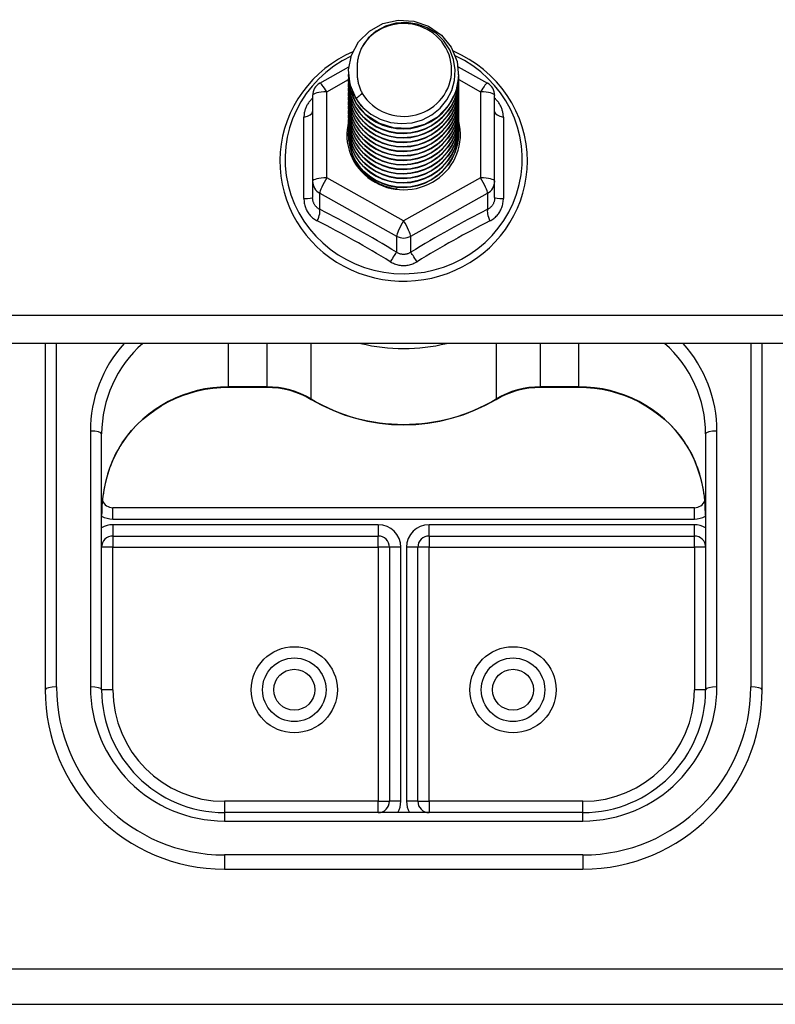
# Model space of a CAD drawing. Header units: inches. Extents: x 32 to 80, y 18.9 to 39.2.
# Tile 36 of 53: x 71.5 to 73.6, y 22.8 to 25.6. Entities that reach past the tile are written whole.
import ezdxf

# ---------------------------------------------------------------- set-up
doc = ezdxf.new("R2010")
doc.units = ezdxf.units.IN
doc.header["$MEASUREMENT"] = 0
doc.layers.add('Visible Edges(ANSI)', color=7, linetype='Continuous', lineweight=25)
doc.layers.add('Visible Tangent Edges(ANSI)', color=7, linetype='Continuous', lineweight=25)

msp = doc.modelspace()

# ---------------------------------------------------------------- linework, layer by layer
at = {"layer": 'Visible Edges(ANSI)'}
for p, q in [((72.3021, 25.3856), (72.3831, 25.4308)), ((72.6879, 25.4313), (72.7696, 25.3856)), ((72.3823, 25.4158), (72.3823, 25.4162)), ((72.3823, 25.4033), (72.3823, 25.4037)), ((72.6894, 25.4095), (72.6894, 25.41)), ((72.6894, 25.397), (72.6894, 25.3974)), ((72.3823, 25.3907), (72.3823, 25.3911)), ((72.3823, 25.3782), (72.3823, 25.3786)), ((72.3823, 25.3657), (72.3823, 25.3661)), ((72.6894, 25.3845), (72.6894, 25.3849)), ((72.6894, 25.3719), (72.6894, 25.3723)), ((72.2819, 25.3512), (72.2819, 25.1117)), ((72.3823, 25.3531), (72.3823, 25.3535)), ((72.3823, 25.3406), (72.3823, 25.341)), ((72.6894, 25.3594), (72.6894, 25.3598)), ((72.6894, 25.3468), (72.6894, 25.3473)), ((72.7898, 25.1117), (72.7898, 25.3512)), ((72.3823, 25.328), (72.3823, 25.3285)), ((72.3823, 25.3155), (72.3823, 25.3159)), ((72.6894, 25.3343), (72.6894, 25.3347)), ((72.6894, 25.3218), (72.6894, 25.3222)), ((72.6894, 25.3092), (72.6894, 25.3096)), ((72.3823, 25.303), (72.3823, 25.3034)), ((72.3823, 25.2904), (72.3823, 25.2908)), ((72.6894, 25.2967), (72.6894, 25.2971)), ((72.6894, 25.2842), (72.6894, 25.2846)), ((72.3823, 25.2779), (72.3823, 25.2783)), ((72.3823, 25.2653), (72.3823, 25.2658)), ((72.6894, 25.2716), (72.6894, 25.272)), ((72.6894, 25.2591), (72.6894, 25.2595)), ((72.3823, 25.2528), (72.3823, 25.2532)), ((72.3823, 25.2403), (72.3823, 25.2407)), ((72.6894, 25.2465), (72.6894, 25.2469)), ((72.2819, 25.1117), (72.2819, 25.0668)), ((72.5172, 25.0958), (72.5161, 25.0902)), ((72.7898, 25.0668), (72.7898, 25.1117)), ((78.5359, 24.6598), (42.5359, 24.6598)), ((71.5359, 24.6598), (71.5359, 23.6943)), ((73.5359, 23.6943), (73.5359, 24.6598)), ((72.0477, 24.5379), (72.1538, 24.5379)), ((72.918, 24.5379), (73.0241, 24.5379)), ((71.6934, 23.6943), (71.6934, 24.4075)), ((73.3784, 24.4075), (73.3784, 23.6943)), ((73.3469, 24.2017), (71.7249, 24.2017)), ((71.7249, 24.123), (72.465, 24.123)), ((72.6068, 24.123), (73.3469, 24.123)), ((72.4965, 24.0915), (72.4965, 23.3833)), ((72.5753, 23.3833), (72.5753, 24.0915)), ((73.0359, 23.3518), (72.0359, 23.3518)), ((72.0359, 23.1943), (73.0359, 23.1943)), ((47.1609, 22.8174), (73.9109, 22.8174))]:
    msp.add_line(p, q, dxfattribs=at)
at = {"layer": 'Visible Edges(ANSI)', "flags": 128}
for points in [[(72.4032, 25.3425), (72.3868, 25.3811), (72.3825, 25.4225), (72.3906, 25.4635), (72.4104, 25.5006), (72.4404, 25.5307), (72.4781, 25.5514), (72.5206, 25.561), (72.5642, 25.5586), (72.6056, 25.5445), (72.6413, 25.5196), (72.6685, 25.4859), (72.6849, 25.4462), (72.6893, 25.4036), (72.6813, 25.3615), (72.6614, 25.3233), (72.6315, 25.292), (72.5938, 25.2701), (72.5514, 25.2593), (72.5077, 25.2605), (72.4663, 25.2735), (72.4306, 25.2972), (72.4034, 25.3297), (72.3869, 25.3683), (72.3825, 25.4097)], [(72.4219, 25.3178), (72.4446, 25.299), (72.4708, 25.2848), (72.4994, 25.276), (72.5292, 25.2727), (72.5592, 25.2753), (72.5881, 25.2837), (72.6146, 25.2974), (72.6379, 25.3161), (72.6567, 25.339), (72.6703, 25.3651), (72.6782, 25.3933), (72.6799, 25.4226), (72.6753, 25.4514), (72.6647, 25.4788), (72.6484, 25.5034), (72.6271, 25.5241), (72.6019, 25.54), (72.5737, 25.5503), (72.544, 25.5546), (72.5141, 25.5525), (72.4854, 25.5442), (72.4593, 25.5301), (72.4372, 25.5107), (72.42, 25.4871)], [(72.42, 25.4871), (72.4188, 25.4846), (72.4176, 25.4821), (72.4164, 25.4795), (72.4153, 25.4769), (72.4142, 25.4743), (72.4133, 25.4717), (72.4123, 25.469), (72.4115, 25.4663), (72.4107, 25.4636), (72.4099, 25.4609), (72.4092, 25.4582), (72.4086, 25.4554), (72.4081, 25.4527), (72.4076, 25.4499), (72.4071, 25.4472), (72.4068, 25.4444), (72.4065, 25.4416), (72.4062, 25.4388), (72.4061, 25.436), (72.4059, 25.4332), (72.4059, 25.4304), (72.4059, 25.4276), (72.406, 25.4248), (72.4062, 25.422)], [(72.881, 25.168), (72.8801, 25.1922), (72.8774, 25.2163), (72.8729, 25.2401), (72.8667, 25.2636), (72.8587, 25.2865), (72.849, 25.3088), (72.8376, 25.3304), (72.8247, 25.3511), (72.8103, 25.3709), (72.7945, 25.3896), (72.7773, 25.4071), (72.7589, 25.4234), (72.7393, 25.4383), (72.7187, 25.4518), (72.6971, 25.4639), (72.6747, 25.4744)], [(72.3944, 25.4732), (72.3737, 25.4634), (72.3537, 25.4522), (72.3345, 25.4397), (72.3162, 25.4261), (72.2989, 25.4112), (72.2826, 25.3953), (72.2675, 25.3783), (72.2535, 25.3604), (72.2408, 25.3416), (72.2295, 25.322), (72.2195, 25.3018), (72.211, 25.2809), (72.2039, 25.2595), (72.1983, 25.2377), (72.1942, 25.2156), (72.1917, 25.1932), (72.1907, 25.1707), (72.1913, 25.1483), (72.1935, 25.1259), (72.1972, 25.1037), (72.2024, 25.0818), (72.2091, 25.0603), (72.2173, 25.0393), (72.2269, 25.0188), (72.2379, 24.9991), (72.2503, 24.9801), (72.2639, 24.962), (72.2787, 24.9447), (72.2947, 24.9286), (72.3118, 24.9134), (72.3299, 24.8995), (72.3489, 24.8867), (72.3687, 24.8752), (72.3892, 24.865), (72.4105, 24.8562), (72.4322, 24.8488), (72.4545, 24.8428), (72.4771, 24.8382), (72.4999, 24.8351), (72.5229, 24.8336), (72.546, 24.8335), (72.569, 24.8349), (72.5919, 24.8378), (72.6145, 24.8421), (72.6368, 24.8479), (72.6586, 24.8552), (72.6799, 24.8639), (72.7006, 24.8739), (72.7205, 24.8852), (72.7396, 24.8978), (72.7578, 24.9116), (72.775, 24.9266), (72.7911, 24.9427), (72.8061, 24.9598), (72.8199, 24.9778), (72.8324, 24.9967), (72.8436, 25.0163), (72.8534, 25.0367), (72.8617, 25.0576), (72.8686, 25.0791), (72.8741, 25.101), (72.8779, 25.1231), (72.8803, 25.1455), (72.881, 25.168)], [(72.4062, 25.422), (72.406, 25.4192), (72.406, 25.4164), (72.4059, 25.4136), (72.406, 25.4107), (72.4061, 25.4079), (72.4063, 25.4052), (72.4066, 25.4024), (72.4069, 25.3996), (72.4073, 25.3968), (72.4077, 25.394), (72.4082, 25.3913), (72.4088, 25.3885), (72.4094, 25.3858), (72.4101, 25.3831), (72.4109, 25.3804), (72.4117, 25.3777), (72.4126, 25.375), (72.4135, 25.3723), (72.4145, 25.3697), (72.4156, 25.3671), (72.4167, 25.3645), (72.4179, 25.3619), (72.4191, 25.3594), (72.4204, 25.3569)], [(72.3823, 25.4158), (72.3824, 25.4113), (72.3826, 25.4069), (72.383, 25.4024), (72.3835, 25.3979), (72.3841, 25.3935), (72.3849, 25.3891), (72.3858, 25.3847), (72.3869, 25.3803), (72.3881, 25.376), (72.3895, 25.3717), (72.3909, 25.3675), (72.3926, 25.3633), (72.3943, 25.3591), (72.3962, 25.355), (72.3982, 25.351), (72.4004, 25.347), (72.4026, 25.3431), (72.405, 25.3393), (72.4075, 25.3355), (72.4102, 25.3318), (72.4129, 25.3282), (72.4158, 25.3246), (72.4188, 25.3212), (72.4219, 25.3178)], [(72.3823, 25.4033), (72.3837, 25.3842), (72.3876, 25.3654), (72.394, 25.3472), (72.4029, 25.3301), (72.4141, 25.3142), (72.4273, 25.2998), (72.4424, 25.2873), (72.4591, 25.2768), (72.4771, 25.2684), (72.4961, 25.2625), (72.5158, 25.2589), (72.5359, 25.2579), (72.5559, 25.2595), (72.5756, 25.2635), (72.5946, 25.27), (72.6127, 25.2789), (72.6294, 25.2899), (72.6445, 25.303), (72.6577, 25.3178), (72.6689, 25.3343), (72.6777, 25.3519), (72.6842, 25.3706), (72.6881, 25.3899), (72.6894, 25.4095)], [(72.3823, 25.3907), (72.3837, 25.3716), (72.3876, 25.3528), (72.394, 25.3347), (72.4029, 25.3175), (72.4141, 25.3017), (72.4273, 25.2873), (72.4424, 25.2748), (72.4591, 25.2642), (72.4771, 25.2559), (72.4961, 25.2499), (72.5158, 25.2464), (72.5359, 25.2454), (72.5559, 25.2469), (72.5756, 25.251), (72.5946, 25.2575), (72.6127, 25.2663), (72.6294, 25.2774), (72.6445, 25.2904), (72.6577, 25.3053), (72.6689, 25.3217), (72.6777, 25.3394), (72.6842, 25.3581), (72.6881, 25.3774), (72.6894, 25.397)], [(72.6893, 25.4035), (72.6888, 25.3833), (72.6854, 25.3634), (72.6794, 25.344), (72.6709, 25.3256), (72.6598, 25.3085), (72.6466, 25.293), (72.6314, 25.2793), (72.6144, 25.2677), (72.596, 25.2585), (72.5766, 25.2516), (72.5564, 25.2474), (72.5358, 25.2458), (72.5152, 25.2469), (72.4951, 25.2506), (72.4756, 25.2569), (72.4572, 25.2657), (72.4403, 25.2767), (72.4251, 25.2899), (72.4118, 25.3049), (72.4008, 25.3215), (72.3923, 25.3394), (72.3863, 25.3582), (72.383, 25.3776), (72.3825, 25.3972)], [(72.3823, 25.3782), (72.3837, 25.3591), (72.3876, 25.3403), (72.394, 25.3222), (72.4029, 25.305), (72.4141, 25.2891), (72.4273, 25.2748), (72.4424, 25.2622), (72.4591, 25.2517), (72.4771, 25.2434), (72.4961, 25.2374), (72.5158, 25.2339), (72.5359, 25.2329), (72.5559, 25.2344), (72.5756, 25.2384), (72.5946, 25.2449), (72.6127, 25.2538), (72.6294, 25.2648), (72.6445, 25.2779), (72.6577, 25.2928), (72.6689, 25.3092), (72.6777, 25.3269), (72.6842, 25.3455), (72.6881, 25.3648), (72.6894, 25.3845)], [(72.3823, 25.3657), (72.3837, 25.3465), (72.3876, 25.3277), (72.394, 25.3096), (72.4029, 25.2925), (72.4141, 25.2766), (72.4273, 25.2622), (72.4424, 25.2497), (72.4591, 25.2392), (72.4771, 25.2308), (72.4961, 25.2249), (72.5158, 25.2213), (72.5359, 25.2203), (72.5559, 25.2218), (72.5756, 25.2259), (72.5946, 25.2324), (72.6127, 25.2413), (72.6294, 25.2523), (72.6445, 25.2654), (72.6577, 25.2802), (72.6689, 25.2966), (72.6777, 25.3143), (72.6842, 25.333), (72.6881, 25.3523), (72.6894, 25.3719)], [(72.6893, 25.3909), (72.6888, 25.3708), (72.6854, 25.3508), (72.6794, 25.3315), (72.6709, 25.3131), (72.6598, 25.296), (72.6466, 25.2805), (72.6314, 25.2668), (72.6144, 25.2552), (72.596, 25.2459), (72.5766, 25.2391), (72.5564, 25.2349), (72.5358, 25.2333), (72.5152, 25.2343), (72.4951, 25.2381), (72.4756, 25.2444), (72.4572, 25.2531), (72.4403, 25.2642), (72.4251, 25.2774), (72.4118, 25.2924), (72.4008, 25.309), (72.3923, 25.3268), (72.3863, 25.3456), (72.383, 25.365), (72.3825, 25.3847)], [(72.6893, 25.3784), (72.6888, 25.3582), (72.6854, 25.3383), (72.6794, 25.3189), (72.6709, 25.3006), (72.6598, 25.2835), (72.6466, 25.2679), (72.6314, 25.2543), (72.6144, 25.2427), (72.596, 25.2334), (72.5766, 25.2266), (72.5564, 25.2223), (72.5358, 25.2207), (72.5152, 25.2218), (72.4951, 25.2255), (72.4756, 25.2318), (72.4572, 25.2406), (72.4403, 25.2517), (72.4251, 25.2648), (72.4118, 25.2798), (72.4008, 25.2964), (72.3923, 25.3143), (72.3863, 25.3331), (72.383, 25.3525), (72.3825, 25.3721)], [(72.6893, 25.3659), (72.6888, 25.3457), (72.6854, 25.3257), (72.6794, 25.3064), (72.6709, 25.288), (72.6598, 25.2709), (72.6466, 25.2554), (72.6314, 25.2417), (72.6144, 25.2301), (72.596, 25.2208), (72.5766, 25.214), (72.5564, 25.2098), (72.5358, 25.2082), (72.5152, 25.2093), (72.4951, 25.213), (72.4756, 25.2193), (72.4572, 25.2281), (72.4403, 25.2391), (72.4251, 25.2523), (72.4118, 25.2673), (72.4008, 25.2839), (72.3923, 25.3017), (72.3863, 25.3205), (72.383, 25.3399), (72.3825, 25.3596)], [(72.3823, 25.3531), (72.3837, 25.334), (72.3876, 25.3152), (72.394, 25.2971), (72.4029, 25.2799), (72.4141, 25.264), (72.4273, 25.2497), (72.4424, 25.2372), (72.4591, 25.2266), (72.4771, 25.2183), (72.4961, 25.2123), (72.5158, 25.2088), (72.5359, 25.2078), (72.5559, 25.2093), (72.5756, 25.2134), (72.5946, 25.2199), (72.6127, 25.2287), (72.6294, 25.2398), (72.6445, 25.2528), (72.6577, 25.2677), (72.6689, 25.2841), (72.6777, 25.3018), (72.6842, 25.3204), (72.6881, 25.3397), (72.6894, 25.3594)], [(72.3823, 25.3406), (72.3837, 25.3215), (72.3876, 25.3027), (72.394, 25.2845), (72.4029, 25.2674), (72.4141, 25.2515), (72.4273, 25.2372), (72.4424, 25.2246), (72.4591, 25.2141), (72.4771, 25.2058), (72.4961, 25.1998), (72.5158, 25.1962), (72.5359, 25.1952), (72.5559, 25.1968), (72.5756, 25.2008), (72.5946, 25.2073), (72.6127, 25.2162), (72.6294, 25.2272), (72.6445, 25.2403), (72.6577, 25.2552), (72.6689, 25.2716), (72.6777, 25.2892), (72.6842, 25.3079), (72.6881, 25.3272), (72.6894, 25.3468)], [(72.6893, 25.3533), (72.6888, 25.3331), (72.6854, 25.3132), (72.6794, 25.2939), (72.6709, 25.2755), (72.6598, 25.2584), (72.6466, 25.2428), (72.6314, 25.2292), (72.6144, 25.2176), (72.596, 25.2083), (72.5766, 25.2015), (72.5564, 25.1972), (72.5358, 25.1956), (72.5152, 25.1967), (72.4951, 25.2005), (72.4756, 25.2068), (72.4572, 25.2155), (72.4403, 25.2266), (72.4251, 25.2398), (72.4118, 25.2548), (72.4008, 25.2713), (72.3923, 25.2892), (72.3863, 25.308), (72.383, 25.3274), (72.3825, 25.3471)], [(72.6893, 25.3408), (72.6888, 25.3206), (72.6854, 25.3007), (72.6794, 25.2813), (72.6709, 25.2629), (72.6598, 25.2458), (72.6466, 25.2303), (72.6314, 25.2166), (72.6144, 25.2051), (72.596, 25.1958), (72.5766, 25.1889), (72.5564, 25.1847), (72.5358, 25.1831), (72.5152, 25.1842), (72.4951, 25.1879), (72.4756, 25.1942), (72.4572, 25.203), (72.4403, 25.2141), (72.4251, 25.2272), (72.4118, 25.2422), (72.4008, 25.2588), (72.3923, 25.2767), (72.3863, 25.2955), (72.383, 25.3149), (72.3825, 25.3345)], [(72.4204, 25.3569), (72.4197, 25.3563), (72.419, 25.3557), (72.4182, 25.3551), (72.4175, 25.3545), (72.4168, 25.3539), (72.4161, 25.3533), (72.4154, 25.3527), (72.4147, 25.3521), (72.414, 25.3515), (72.4132, 25.3509), (72.4125, 25.3503), (72.4118, 25.3497), (72.4111, 25.3491), (72.4104, 25.3485), (72.4097, 25.3479), (72.409, 25.3473), (72.4082, 25.3467), (72.4075, 25.3461), (72.4068, 25.3455), (72.4061, 25.3449), (72.4054, 25.3443), (72.4047, 25.3437), (72.404, 25.3431), (72.4032, 25.3425)], [(72.3823, 25.328), (72.3837, 25.3089), (72.3876, 25.2901), (72.394, 25.272), (72.4029, 25.2548), (72.4141, 25.239), (72.4273, 25.2246), (72.4424, 25.2121), (72.4591, 25.2015), (72.4771, 25.1932), (72.4961, 25.1872), (72.5158, 25.1837), (72.5359, 25.1827), (72.5559, 25.1842), (72.5756, 25.1883), (72.5946, 25.1948), (72.6127, 25.2036), (72.6294, 25.2147), (72.6445, 25.2278), (72.6577, 25.2426), (72.6689, 25.259), (72.6777, 25.2767), (72.6842, 25.2954), (72.6881, 25.3147), (72.6894, 25.3343)], [(72.3823, 25.3155), (72.3837, 25.2964), (72.3876, 25.2776), (72.394, 25.2595), (72.4029, 25.2423), (72.4141, 25.2264), (72.4273, 25.2121), (72.4424, 25.1995), (72.4591, 25.189), (72.4771, 25.1807), (72.4961, 25.1747), (72.5158, 25.1712), (72.5359, 25.1702), (72.5559, 25.1717), (72.5756, 25.1757), (72.5946, 25.1822), (72.6127, 25.1911), (72.6294, 25.2021), (72.6445, 25.2152), (72.6577, 25.2301), (72.6689, 25.2465), (72.6777, 25.2642), (72.6842, 25.2828), (72.6881, 25.3021), (72.6894, 25.3218)], [(72.6893, 25.3282), (72.6888, 25.3081), (72.6854, 25.2881), (72.6794, 25.2688), (72.6709, 25.2504), (72.6598, 25.2333), (72.6466, 25.2178), (72.6314, 25.2041), (72.6144, 25.1925), (72.596, 25.1832), (72.5766, 25.1764), (72.5564, 25.1722), (72.5358, 25.1706), (72.5152, 25.1716), (72.4951, 25.1754), (72.4756, 25.1817), (72.4572, 25.1905), (72.4403, 25.2015), (72.4251, 25.2147), (72.4118, 25.2297), (72.4008, 25.2463), (72.3923, 25.2641), (72.3863, 25.2829), (72.383, 25.3023), (72.3825, 25.322)], [(72.6893, 25.3157), (72.6888, 25.2955), (72.6854, 25.2756), (72.6794, 25.2563), (72.6709, 25.2379), (72.6598, 25.2208), (72.6466, 25.2052), (72.6314, 25.1916), (72.6144, 25.18), (72.596, 25.1707), (72.5766, 25.1639), (72.5564, 25.1596), (72.5358, 25.158), (72.5152, 25.1591), (72.4951, 25.1628), (72.4756, 25.1691), (72.4572, 25.1779), (72.4403, 25.189), (72.4251, 25.2021), (72.4118, 25.2171), (72.4008, 25.2337), (72.3923, 25.2516), (72.3863, 25.2704), (72.383, 25.2898), (72.3825, 25.3094)], [(72.3823, 25.303), (72.3837, 25.2838), (72.3876, 25.2651), (72.394, 25.2469), (72.4029, 25.2298), (72.4141, 25.2139), (72.4273, 25.1995), (72.4424, 25.187), (72.4591, 25.1765), (72.4771, 25.1681), (72.4961, 25.1622), (72.5158, 25.1586), (72.5359, 25.1576), (72.5559, 25.1592), (72.5756, 25.1632), (72.5946, 25.1697), (72.6127, 25.1786), (72.6294, 25.1896), (72.6445, 25.2027), (72.6577, 25.2175), (72.6689, 25.2339), (72.6777, 25.2516), (72.6842, 25.2703), (72.6881, 25.2896), (72.6894, 25.3092)], [(72.3823, 25.2904), (72.3837, 25.2713), (72.3876, 25.2525), (72.394, 25.2344), (72.4029, 25.2172), (72.4141, 25.2013), (72.4273, 25.187), (72.4424, 25.1745), (72.4591, 25.1639), (72.4771, 25.1556), (72.4961, 25.1496), (72.5158, 25.1461), (72.5359, 25.1451), (72.5559, 25.1466), (72.5756, 25.1507), (72.5946, 25.1572), (72.6127, 25.166), (72.6294, 25.1771), (72.6445, 25.1901), (72.6577, 25.205), (72.6689, 25.2214), (72.6777, 25.2391), (72.6842, 25.2577), (72.6881, 25.2771), (72.6894, 25.2967)], [(72.3823, 25.2779), (72.3837, 25.2588), (72.3876, 25.24), (72.394, 25.2218), (72.4029, 25.2047), (72.4141, 25.1888), (72.4273, 25.1745), (72.4424, 25.1619), (72.4591, 25.1514), (72.4771, 25.1431), (72.4961, 25.1371), (72.5158, 25.1336), (72.5359, 25.1325), (72.5559, 25.1341), (72.5756, 25.1381), (72.5946, 25.1446), (72.6127, 25.1535), (72.6294, 25.1645), (72.6445, 25.1776), (72.6577, 25.1925), (72.6689, 25.2089), (72.6777, 25.2266), (72.6842, 25.2452), (72.6881, 25.2645), (72.6894, 25.2842)], [(72.6893, 25.3032), (72.6888, 25.283), (72.6854, 25.263), (72.6794, 25.2437), (72.6709, 25.2253), (72.6598, 25.2082), (72.6466, 25.1927), (72.6314, 25.179), (72.6144, 25.1674), (72.596, 25.1582), (72.5766, 25.1513), (72.5564, 25.1471), (72.5358, 25.1455), (72.5152, 25.1466), (72.4951, 25.1503), (72.4756, 25.1566), (72.4572, 25.1654), (72.4403, 25.1764), (72.4251, 25.1896), (72.4118, 25.2046), (72.4008, 25.2212), (72.3923, 25.239), (72.3863, 25.2578), (72.383, 25.2772), (72.3825, 25.2969)], [(72.6893, 25.2906), (72.6888, 25.2704), (72.6854, 25.2505), (72.6794, 25.2312), (72.6709, 25.2128), (72.6598, 25.1957), (72.6466, 25.1802), (72.6314, 25.1665), (72.6144, 25.1549), (72.596, 25.1456), (72.5766, 25.1388), (72.5564, 25.1345), (72.5358, 25.133), (72.5152, 25.134), (72.4951, 25.1378), (72.4756, 25.1441), (72.4572, 25.1528), (72.4403, 25.1639), (72.4251, 25.1771), (72.4118, 25.1921), (72.4008, 25.2086), (72.3923, 25.2265), (72.3863, 25.2453), (72.383, 25.2647), (72.3825, 25.2844)], [(72.3823, 25.2653), (72.3837, 25.2462), (72.3876, 25.2274), (72.394, 25.2093), (72.4029, 25.1922), (72.4141, 25.1763), (72.4273, 25.1619), (72.4424, 25.1494), (72.4591, 25.1389), (72.4771, 25.1305), (72.4961, 25.1245), (72.5158, 25.121), (72.5359, 25.12), (72.5559, 25.1215), (72.5756, 25.1256), (72.5946, 25.1321), (72.6127, 25.1409), (72.6294, 25.152), (72.6445, 25.1651), (72.6577, 25.1799), (72.6689, 25.1963), (72.6777, 25.214), (72.6842, 25.2327), (72.6881, 25.252), (72.6894, 25.2716)], [(72.3823, 25.2528), (72.3837, 25.2337), (72.3876, 25.2149), (72.394, 25.1968), (72.4029, 25.1796), (72.4141, 25.1637), (72.4273, 25.1494), (72.4424, 25.1368), (72.4591, 25.1263), (72.4771, 25.118), (72.4961, 25.112), (72.5158, 25.1085), (72.5359, 25.1075), (72.5559, 25.109), (72.5756, 25.113), (72.5946, 25.1196), (72.6127, 25.1284), (72.6294, 25.1395), (72.6445, 25.1525), (72.6577, 25.1674), (72.6689, 25.1838), (72.6777, 25.2015), (72.6842, 25.2201), (72.6881, 25.2394), (72.6894, 25.2591)], [(72.6893, 25.2781), (72.6888, 25.2579), (72.6854, 25.238), (72.6794, 25.2186), (72.6709, 25.2003), (72.6598, 25.1831), (72.6466, 25.1676), (72.6314, 25.1539), (72.6144, 25.1424), (72.596, 25.1331), (72.5766, 25.1263), (72.5564, 25.122), (72.5358, 25.1204), (72.5152, 25.1215), (72.4951, 25.1252), (72.4756, 25.1315), (72.4572, 25.1403), (72.4403, 25.1514), (72.4251, 25.1645), (72.4118, 25.1795), (72.4008, 25.1961), (72.3923, 25.214), (72.3863, 25.2328), (72.383, 25.2522), (72.3825, 25.2718)], [(72.6893, 25.2656), (72.6888, 25.2454), (72.6854, 25.2254), (72.6794, 25.2061), (72.6709, 25.1877), (72.6598, 25.1706), (72.6466, 25.1551), (72.6314, 25.1414), (72.6144, 25.1298), (72.596, 25.1205), (72.5766, 25.1137), (72.5564, 25.1095), (72.5358, 25.1079), (72.5152, 25.109), (72.4951, 25.1127), (72.4756, 25.119), (72.4572, 25.1278), (72.4403, 25.1388), (72.4251, 25.152), (72.4118, 25.167), (72.4008, 25.1836), (72.3923, 25.2014), (72.3863, 25.2202), (72.383, 25.2396), (72.3825, 25.2593)], [(72.3823, 25.2403), (72.3837, 25.2212), (72.3876, 25.2024), (72.394, 25.1842), (72.4029, 25.1671), (72.4141, 25.1512), (72.4273, 25.1368), (72.4424, 25.1243), (72.4591, 25.1138), (72.4771, 25.1054), (72.4961, 25.0995), (72.5158, 25.0959), (72.5359, 25.0949), (72.5559, 25.0965), (72.5756, 25.1005), (72.5946, 25.107), (72.6127, 25.1159), (72.6294, 25.1269), (72.6445, 25.14), (72.6577, 25.1548), (72.6689, 25.1713), (72.6777, 25.1889), (72.6842, 25.2076), (72.6881, 25.2269), (72.6894, 25.2465)], [(72.6893, 25.253), (72.6888, 25.2328), (72.6854, 25.2129), (72.6794, 25.1936), (72.6709, 25.1752), (72.6598, 25.1581), (72.6466, 25.1425), (72.6314, 25.1289), (72.6144, 25.1173), (72.596, 25.108), (72.5766, 25.1012), (72.5564, 25.0969), (72.5358, 25.0953), (72.5152, 25.0964), (72.4951, 25.1001), (72.4756, 25.1065), (72.4572, 25.1152), (72.4403, 25.1263), (72.4251, 25.1394), (72.4118, 25.1545), (72.4008, 25.171), (72.3923, 25.1889), (72.3863, 25.2077), (72.383, 25.2271), (72.3825, 25.2467)], [(72.5161, 25.0902), (72.5092, 25.0913), (72.5024, 25.0927), (72.4956, 25.0944), (72.489, 25.0964), (72.4824, 25.0987), (72.4759, 25.1013), (72.4696, 25.1041), (72.4634, 25.1072), (72.4574, 25.1106), (72.4515, 25.1143), (72.4458, 25.1181), (72.4403, 25.1223), (72.435, 25.1266), (72.4299, 25.1312), (72.425, 25.136), (72.4204, 25.1411), (72.416, 25.1463), (72.4118, 25.1517), (72.4079, 25.1573), (72.4043, 25.1631), (72.401, 25.169), (72.3979, 25.175), (72.3952, 25.1812), (72.3927, 25.1874)], [(71.7509, 24.3829), (71.7635, 24.4003), (71.7771, 24.4168), (71.7918, 24.4326), (71.8075, 24.4474), (71.8241, 24.4612), (71.8415, 24.4741), (71.8598, 24.4859), (71.8788, 24.4966), (71.8984, 24.5061), (71.9187, 24.5144), (71.9394, 24.5215), (71.9605, 24.5274), (71.982, 24.532), (72.0038, 24.5352), (72.0257, 24.5372), (72.0477, 24.5379)], [(72.1538, 24.5379), (72.1702, 24.5373), (72.1864, 24.5357), (72.2026, 24.533), (72.2185, 24.5292), (72.234, 24.5244), (72.2492, 24.5185), (72.2639, 24.5116), (72.2781, 24.5038)], [(72.7937, 24.5038), (72.8078, 24.5116), (72.8226, 24.5185), (72.8377, 24.5244), (72.8533, 24.5292), (72.8692, 24.533), (72.8853, 24.5357), (72.9016, 24.5373), (72.918, 24.5379)], [(73.0241, 24.5379), (73.0461, 24.5372), (73.068, 24.5352), (73.0897, 24.532), (73.1112, 24.5274), (73.1324, 24.5215), (73.1531, 24.5144), (73.1733, 24.5061), (73.193, 24.4966), (73.212, 24.4859), (73.2302, 24.4741), (73.2477, 24.4612), (73.2643, 24.4474), (73.28, 24.4326), (73.2946, 24.4168), (73.3083, 24.4003), (73.3208, 24.3829)], [(72.2781, 24.5038), (72.3076, 24.4876), (72.3382, 24.4734), (72.3697, 24.4612), (72.402, 24.4512), (72.4349, 24.4433), (72.4683, 24.4377), (72.502, 24.4343), (72.5359, 24.4332), (72.5698, 24.4343), (72.6035, 24.4377), (72.6369, 24.4433), (72.6698, 24.4512), (72.7021, 24.4612), (72.7336, 24.4734), (72.7642, 24.4876), (72.7937, 24.5038)], [(71.7509, 24.3829), (71.744, 24.3722), (71.7375, 24.3609), (71.7257, 24.3371), (71.7157, 24.3123), (71.7076, 24.2868), (71.7014, 24.2606), (71.6969, 24.2339), (71.6942, 24.2071), (71.6934, 24.1802)], [(73.3784, 24.1802), (73.3775, 24.2071), (73.3749, 24.2339), (73.3704, 24.2606), (73.3641, 24.2868), (73.356, 24.3123), (73.3461, 24.3371), (73.3343, 24.3609), (73.3278, 24.3722), (73.3208, 24.3829)]]:
    msp.add_lwpolyline(points, dxfattribs=at)
at = {"layer": 'Visible Edges(ANSI)'}
for centre in [(72.2308, 23.6943), (72.841, 23.6943)]:
    msp.add_circle(centre, 0.0886, dxfattribs=at)
for centre, radius, start, end in [((72.3213, 25.3512), 0.0394, 119.1745, 180), ((72.7505, 25.3512), 0.0394, 0, 60.8255), ((71.7249, 24.2332), 0.0315, 201.1481, 270), ((73.3469, 24.2332), 0.0315, 270, 338.8519), ((71.7249, 24.0915), 0.0315, 90, 180), ((72.465, 24.0915), 0.0315, 0, 90), ((72.6068, 24.0915), 0.0315, 90, 180), ((73.3469, 24.0915), 0.0315, 0, 90), ((72.0359, 23.6943), 0.5, 180, 270), ((72.0359, 23.6943), 0.3425, 180, 270), ((73.0359, 23.6943), 0.3425, 270, 0), ((73.0359, 23.6943), 0.5, 270, 0), ((72.465, 23.3833), 0.0315, 270, 0), ((72.6068, 23.3833), 0.0315, 180, 270)]:
    msp.add_arc(centre, radius, start, end, dxfattribs=at)
for centre, major_axis, start_param, end_param in [((72.5359, 25.4223), (0.1339, 0), 3.671471, 8.899926), ((72.5359, 25.4173), (0.1535, 0), 3.669461, 3.875388), ((72.5359, 25.2415), (-0.1585, 0), 6.033204, 9.676411)]:
    msp.add_ellipse(centre, major_axis=major_axis, ratio=0.966998, start_param=start_param, end_param=end_param, dxfattribs=at)
at = {"layer": 'Visible Tangent Edges(ANSI)'}
for p, q in [((72.3213, 25.3613), (72.3824, 25.3954)), ((72.6894, 25.3953), (72.7505, 25.3613)), ((72.3213, 25.1217), (72.3213, 25.3613)), ((72.7505, 25.3613), (72.7505, 25.1217)), ((72.2577, 25.0639), (72.2577, 25.2911)), ((72.8141, 25.2911), (72.8141, 25.0639)), ((72.5359, 25.0019), (72.3213, 25.1217)), ((72.7505, 25.1217), (72.5359, 25.0019)), ((72.3016, 25.0787), (72.5162, 24.9589)), ((72.3016, 25.0339), (72.3016, 25.0787)), ((72.5556, 24.9589), (72.7701, 25.0787)), ((72.7701, 25.0787), (72.7701, 25.0339)), ((72.5162, 24.9589), (72.5162, 24.9141)), ((72.5556, 24.9141), (72.5556, 24.9589)), ((78.5359, 24.7382), (42.5359, 24.7382)), ((71.5674, 23.7024), (71.5674, 24.6598)), ((72.0477, 24.5389), (72.0477, 24.6598)), ((72.1538, 24.6598), (72.1538, 24.5389)), ((72.2777, 24.505), (72.2777, 24.6598)), ((72.7941, 24.6598), (72.7941, 24.505)), ((72.918, 24.5389), (72.918, 24.6598)), ((73.0241, 24.6598), (73.0241, 24.5389)), ((73.5044, 24.6598), (73.5044, 23.7024)), ((72.0477, 24.5389), (72.0477, 24.5379)), ((72.1538, 24.5389), (72.0477, 24.5389)), ((72.1538, 24.5389), (72.1538, 24.5379)), ((72.918, 24.5389), (72.918, 24.5379)), ((73.0241, 24.5389), (72.918, 24.5389)), ((73.0241, 24.5389), (73.0241, 24.5379)), ((71.6619, 24.4156), (71.6619, 23.7024)), ((73.4099, 23.7024), (73.4099, 24.4156)), ((71.7249, 24.1702), (71.7249, 24.2017)), ((73.3469, 24.1702), (73.3469, 24.2017)), ((71.7249, 24.1702), (73.3469, 24.1702)), ((72.465, 24.1545), (71.7249, 24.1545)), ((71.7249, 24.1545), (71.7249, 24.123)), ((72.465, 24.1545), (72.465, 24.123)), ((72.6068, 24.123), (72.6068, 24.1545)), ((73.3469, 24.1545), (72.6068, 24.1545)), ((73.3469, 24.123), (73.3469, 24.1545)), ((71.7249, 24.123), (71.7249, 24.0915)), ((72.465, 24.0915), (72.465, 24.123)), ((72.6068, 24.123), (72.6068, 24.0915)), ((73.3469, 24.0915), (73.3469, 24.123)), ((71.7249, 24.0915), (71.6934, 24.0915)), ((71.7249, 24.0915), (72.465, 24.0915)), ((71.7249, 23.6943), (71.7249, 24.0915)), ((72.465, 24.0915), (72.465, 23.3833)), ((72.4965, 24.0915), (72.465, 24.0915)), ((72.528, 24.0915), (72.4965, 24.0915)), ((72.528, 23.3833), (72.528, 24.0915)), ((72.5753, 24.0915), (72.5438, 24.0915)), ((72.5438, 24.0915), (72.5438, 23.3833)), ((72.6068, 24.0915), (72.5753, 24.0915)), ((72.6068, 24.0915), (73.3469, 24.0915)), ((72.6068, 23.3833), (72.6068, 24.0915)), ((73.3469, 24.0915), (73.3469, 23.6943)), ((73.3784, 24.0915), (73.3469, 24.0915)), ((71.7249, 23.6943), (71.6934, 23.6943)), ((73.3784, 23.6943), (73.3469, 23.6943)), ((72.465, 23.3833), (72.0359, 23.3833)), ((72.0359, 23.3833), (72.0359, 23.3518)), ((72.465, 23.3518), (72.465, 23.3833)), ((72.465, 23.3833), (72.4965, 23.3833)), ((72.528, 23.3833), (72.4965, 23.3833)), ((72.5753, 23.3833), (72.5438, 23.3833)), ((72.5753, 23.3833), (72.6068, 23.3833)), ((73.0359, 23.3833), (72.6068, 23.3833)), ((72.6068, 23.3833), (72.6068, 23.3518)), ((73.0359, 23.3518), (73.0359, 23.3833)), ((72.0359, 23.3518), (72.0359, 23.3284)), ((73.0359, 23.3284), (73.0359, 23.3518)), ((72.0359, 23.3284), (73.0359, 23.3284)), ((73.0359, 23.2339), (72.0359, 23.2339)), ((72.0359, 23.2339), (72.0359, 23.1943)), ((73.0359, 23.2339), (73.0359, 23.1943)), ((47.1609, 22.9164), (73.9109, 22.9164))]:
    msp.add_line(p, q, dxfattribs=at)
at = {"layer": 'Visible Tangent Edges(ANSI)', "flags": 128}
for points in [[(72.2819, 25.3438), (72.2801, 25.342), (72.2783, 25.3401), (72.2765, 25.3382), (72.2748, 25.3363), (72.2732, 25.3343), (72.2717, 25.3323), (72.2702, 25.3302), (72.2688, 25.3281), (72.2675, 25.3259), (72.2662, 25.3237), (72.2651, 25.3215), (72.264, 25.3192), (72.263, 25.317), (72.2621, 25.3147), (72.2613, 25.3124), (72.2605, 25.31), (72.2599, 25.3077), (72.2593, 25.3053), (72.2588, 25.3029), (72.2584, 25.3006), (72.2581, 25.2982), (72.2579, 25.2958), (72.2578, 25.2935), (72.2577, 25.2911)], [(72.8141, 25.2911), (72.814, 25.2935), (72.8139, 25.2958), (72.8137, 25.2982), (72.8133, 25.3006), (72.813, 25.3029), (72.8125, 25.3053), (72.8119, 25.3077), (72.8112, 25.31), (72.8105, 25.3124), (72.8097, 25.3147), (72.8088, 25.317), (72.8078, 25.3192), (72.8067, 25.3215), (72.8055, 25.3237), (72.8043, 25.3259), (72.803, 25.3281), (72.8016, 25.3302), (72.8001, 25.3323), (72.7985, 25.3343), (72.7969, 25.3363), (72.7953, 25.3382), (72.7935, 25.3401), (72.7917, 25.342), (72.7898, 25.3438)], [(72.2577, 25.0639), (72.2578, 25.0607), (72.258, 25.0574), (72.2583, 25.0542), (72.2588, 25.0509), (72.2595, 25.0477), (72.2603, 25.0446), (72.2612, 25.0415), (72.2622, 25.0384), (72.2634, 25.0354), (72.2647, 25.0325), (72.2662, 25.0296), (72.2677, 25.0269), (72.2694, 25.0242), (72.2713, 25.0215), (72.2732, 25.019), (72.2752, 25.0166), (72.2774, 25.0143), (72.2797, 25.0121), (72.282, 25.01), (72.2845, 25.008), (72.287, 25.0062), (72.2896, 25.0044), (72.2923, 25.0028), (72.2951, 25.0014)], [(72.3016, 25.0339), (72.3002, 25.0346), (72.2988, 25.0353), (72.2974, 25.0362), (72.2961, 25.0371), (72.2948, 25.0381), (72.2935, 25.0392), (72.2923, 25.0403), (72.2912, 25.0415), (72.2901, 25.0427), (72.2891, 25.044), (72.2881, 25.0454), (72.2872, 25.0468), (72.2864, 25.0483), (72.2856, 25.0498), (72.2849, 25.0514), (72.2843, 25.053), (72.2838, 25.0546), (72.2833, 25.0563), (72.2829, 25.058), (72.2825, 25.0597), (72.2823, 25.0615), (72.2821, 25.0633), (72.282, 25.065), (72.2819, 25.0668)], [(72.7898, 25.0668), (72.7898, 25.065), (72.7897, 25.0633), (72.7895, 25.0615), (72.7892, 25.0597), (72.7889, 25.058), (72.7885, 25.0563), (72.788, 25.0546), (72.7875, 25.053), (72.7868, 25.0514), (72.7861, 25.0498), (72.7854, 25.0483), (72.7845, 25.0468), (72.7836, 25.0454), (72.7827, 25.044), (72.7817, 25.0427), (72.7806, 25.0415), (72.7794, 25.0403), (72.7783, 25.0392), (72.777, 25.0381), (72.7757, 25.0371), (72.7744, 25.0362), (72.773, 25.0353), (72.7716, 25.0346), (72.7701, 25.0339)], [(72.7767, 25.0014), (72.7795, 25.0028), (72.7821, 25.0044), (72.7848, 25.0062), (72.7873, 25.008), (72.7897, 25.01), (72.7921, 25.0121), (72.7944, 25.0143), (72.7965, 25.0166), (72.7986, 25.019), (72.8005, 25.0215), (72.8023, 25.0242), (72.804, 25.0269), (72.8056, 25.0296), (72.8071, 25.0325), (72.8084, 25.0354), (72.8096, 25.0384), (72.8106, 25.0415), (72.8115, 25.0446), (72.8123, 25.0477), (72.8129, 25.0509), (72.8134, 25.0542), (72.8138, 25.0574), (72.814, 25.0607), (72.8141, 25.0639)], [(72.5556, 24.9141), (72.5541, 24.9131), (72.5526, 24.9123), (72.551, 24.9115), (72.5494, 24.9108), (72.5478, 24.9101), (72.5461, 24.9096), (72.5445, 24.9091), (72.5428, 24.9087), (72.5411, 24.9084), (72.5394, 24.9082), (72.5376, 24.9081), (72.5359, 24.908), (72.5342, 24.9081), (72.5325, 24.9082), (72.5307, 24.9084), (72.529, 24.9087), (72.5273, 24.9091), (72.5257, 24.9096), (72.524, 24.9101), (72.5224, 24.9108), (72.5208, 24.9115), (72.5192, 24.9123), (72.5177, 24.9131), (72.5162, 24.9141)], [(72.4985, 24.8878), (72.5014, 24.8861), (72.5043, 24.8846), (72.5072, 24.8832), (72.5103, 24.882), (72.5134, 24.8808), (72.5165, 24.8799), (72.5197, 24.8791), (72.5229, 24.8784), (72.5261, 24.8779), (72.5294, 24.8775), (72.5326, 24.8773), (72.5359, 24.8772), (72.5392, 24.8773), (72.5425, 24.8775), (72.5457, 24.8779), (72.5489, 24.8784), (72.5521, 24.8791), (72.5553, 24.8799), (72.5584, 24.8809), (72.5615, 24.882), (72.5645, 24.8832), (72.5675, 24.8846), (72.5704, 24.8861), (72.5732, 24.8878)], [(71.7512, 24.3839), (71.7464, 24.3766), (71.7419, 24.3691), (71.7375, 24.3614), (71.7333, 24.3535), (71.7293, 24.3454), (71.7255, 24.3373), (71.722, 24.329), (71.7187, 24.3207), (71.7156, 24.3123), (71.7127, 24.3038), (71.71, 24.2953), (71.7075, 24.2867), (71.7052, 24.278), (71.7032, 24.2692), (71.7013, 24.2604), (71.6996, 24.2516), (71.6981, 24.2427), (71.6969, 24.2338), (71.6958, 24.2249), (71.6949, 24.2159), (71.6942, 24.207), (71.6938, 24.1981), (71.6935, 24.1891), (71.6934, 24.1802)], [(73.3784, 24.1802), (73.3783, 24.1891), (73.378, 24.1981), (73.3775, 24.207), (73.3769, 24.2159), (73.376, 24.2249), (73.3749, 24.2338), (73.3736, 24.2427), (73.3722, 24.2516), (73.3705, 24.2604), (73.3686, 24.2692), (73.3665, 24.278), (73.3642, 24.2866), (73.3618, 24.2953), (73.3591, 24.3038), (73.3562, 24.3123), (73.3531, 24.3207), (73.3498, 24.329), (73.3462, 24.3373), (73.3425, 24.3454), (73.3385, 24.3535), (73.3343, 24.3614), (73.3299, 24.3691), (73.3253, 24.3766), (73.3206, 24.3839)]]:
    msp.add_lwpolyline(points, dxfattribs=at)
at = {"layer": 'Visible Tangent Edges(ANSI)'}
for centre, radius in [((72.2308, 23.6943), 0.1201), ((72.841, 23.6943), 0.1201), ((72.2308, 23.6943), 0.0571), ((72.841, 23.6943), 0.0571)]:
    msp.add_circle(centre, radius, dxfattribs=at)
for centre, radius, start, end in [((71.7249, 24.2332), 0.063, 240, 270), ((73.3469, 24.2332), 0.063, 270, 300), ((71.7249, 24.0915), 0.063, 90, 120), ((72.465, 24.0915), 0.063, 0, 90), ((72.6068, 24.0915), 0.063, 90, 180), ((73.3469, 24.0915), 0.063, 60, 90), ((72.0359, 23.7024), 0.4685, 180, 270), ((72.0359, 23.7024), 0.374, 180, 270), ((72.0359, 23.6943), 0.311, 180, 270), ((73.0359, 23.7024), 0.4685, 270, 0), ((73.0359, 23.7024), 0.374, 270, 0), ((73.0359, 23.6943), 0.311, 270, 0), ((72.465, 23.3833), 0.063, 330, 0), ((72.6068, 23.3833), 0.063, 180, 210)]:
    msp.add_arc(centre, radius, start, end, dxfattribs=at)
for centre, major_axis, ratio, start_param, end_param in [((72.5359, 25.1739), (0.3308, 0), 0.966998, 2.028566, 7.403327), ((72.3213, 25.3512), (-0.0192, 0.0344), 0.127392, 4.936728, 6.283185), ((72.7505, 25.3512), (0.0192, 0.0344), 0.127392, 0, 1.346458), ((72.3213, 25.3512), (-0.0394, 0), 0.254784, 4.712389, 6.283185), ((72.7505, 25.3512), (0.0394, 0), 0.254784, 0, 1.570796), ((72.2426, 25.3064), (0.0394, 0), 0.420933, 5.107073, 6.283185), ((72.8292, 25.3064), (-0.0394, 0), 0.420933, 0, 1.176113), ((72.3213, 25.1117), (-0.0394, 0), 0.254784, 4.712389, 6.283185), ((72.3213, 25.1117), (-0.0192, -0.0344), 0.127392, 4.48805, 6.058847), ((72.7505, 25.1117), (0.0394, 0), 0.254784, 0, 1.570796), ((72.7505, 25.1117), (0.0192, -0.0344), 0.127392, 0.224339, 1.795135), ((72.3213, 25.1117), (-0.0394, 0), 0.966998, 0, 1.047198), ((72.7505, 25.1117), (0.0394, 0), 0.966998, 5.235988, 6.283185), ((72.2426, 25.0668), (0.0394, 0), 0.080687, 5.107073, 6.283185), ((72.8292, 25.0668), (-0.0394, 0), 0.080687, 0, 1.176113), ((72.2819, 25.0009), (0.0178, 0.0351), 0.295528, 4.874003, 6.050115), ((72.4089, 24.7974), (-0.6046, 0.361), 0.220649, 4.666525, 5.020223), ((72.6629, 24.7974), (-0.6046, -0.361), 0.220649, 4.404555, 4.758253), ((72.7898, 25.0009), (-0.0178, 0.0351), 0.295528, 0.23307, 1.409183), ((72.3968, 24.7771), (0.5734, -0.3423), 0.220649, 1.524932, 1.878631), ((72.5359, 24.9919), (-0.0192, -0.0344), 0.127392, 4.48805, 6.058847), ((72.5359, 24.9919), (0.0192, -0.0344), 0.127392, 0.224339, 1.795135), ((72.675, 24.7771), (0.5734, 0.3423), 0.220649, 1.262962, 1.61666), ((72.5359, 24.9919), (0.0394, 0), 0.966998, 4.18879, 5.235988), ((72.4965, 24.8811), (0.0205, 0.0336), 0.044718, 0.222707, 1.398819), ((72.5753, 24.8811), (-0.0205, 0.0336), 0.044718, 4.884366, 6.060479), ((72.0477, 24.4156), (-0.3858, 0), 0.966998, 5.569665, 6.283185), ((72.0477, 24.4075), (-0.3543, 0), 0.966998, 5.455899, 6.283185), ((72.5359, 25.1214), (0.4921, 0), 0.966998, 4.466864, 4.957914), ((73.0241, 24.4075), (0.3543, 0), 0.966998, 0, 0.827287), ((73.0241, 24.4156), (0.3858, 0), 0.966998, 0, 0.71352), ((72.0477, 24.1963), (-0.3543, 0), 0.966998, 4.712389, 5.703682), ((72.1538, 24.3105), (-0.2362, 0), 0.966998, 4.160149, 4.712389), ((72.918, 24.3105), (-0.2362, 0), 0.966998, 4.712389, 5.264629), ((73.0241, 24.1963), (-0.3543, 0), 0.966998, 3.721096, 4.712389), ((72.2942, 24.5309), (-0.0161, -0.0271), 0.133659, 6.062525, 6.283185), ((72.5359, 24.9101), (-0.4921, 0), 0.966998, 1.018556, 2.123037), ((72.7775, 24.5309), (0.0161, -0.0271), 0.133659, 0, 0.220661), ((71.6619, 24.4075), (0.0315, 0), 0.254784, 0, 1.570796), ((73.4099, 24.4075), (-0.0315, 0), 0.254784, 4.712389, 6.283185), ((71.7249, 24.4006), (0.0261, -0.0177), 0.213186, 0, 0.143295), ((73.3469, 24.4006), (-0.0261, -0.0177), 0.213186, 6.139891, 6.283185), ((71.5674, 23.6943), (-0.0315, 0), 0.254784, 4.712389, 6.283185), ((71.6619, 23.6943), (0.0315, 0), 0.254784, 0, 1.570796), ((73.4099, 23.6943), (-0.0315, 0), 0.254784, 4.712389, 6.283185), ((73.5044, 23.6943), (0.0315, 0), 0.254784, 0, 1.570796)]:
    msp.add_ellipse(centre, major_axis=major_axis, ratio=ratio, start_param=start_param, end_param=end_param, dxfattribs=at)

doc.saveas('drawing.dxf')
